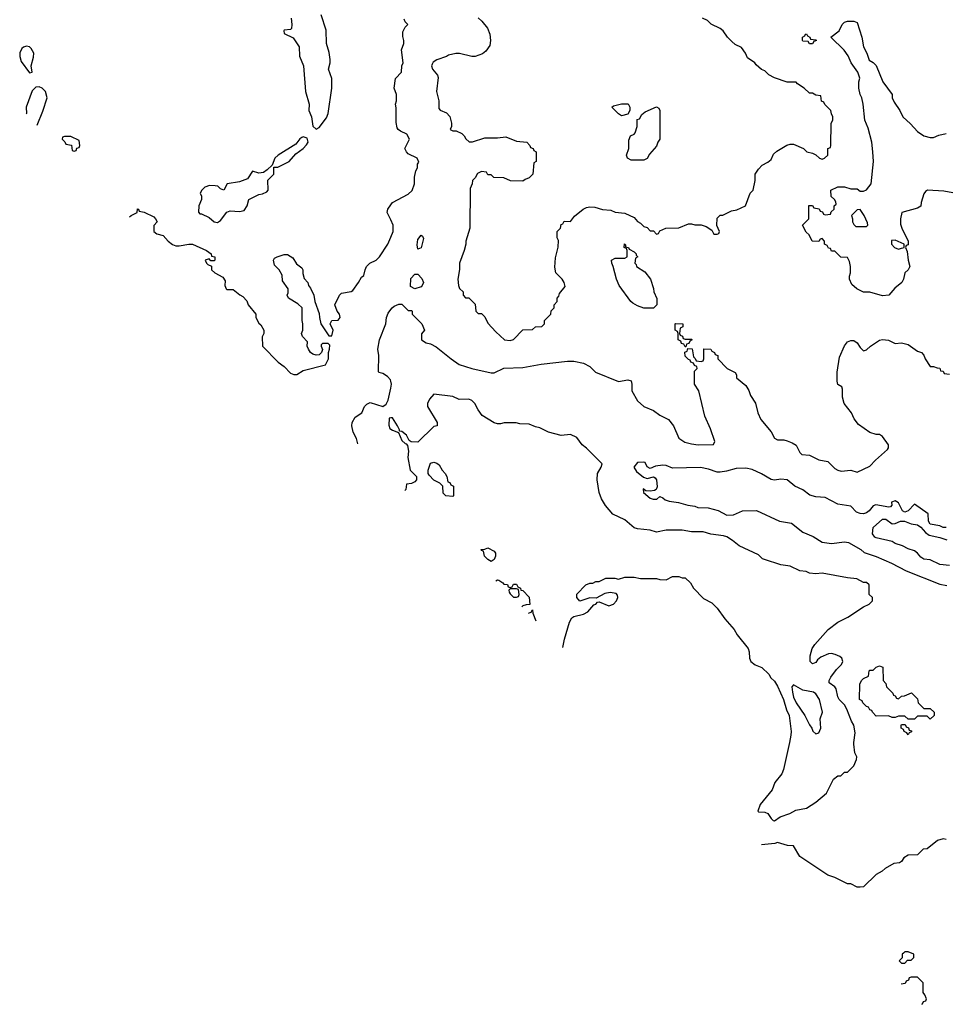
# Model space of a CAD drawing. Header units: inches. Extents: x 1793389 to 1900389, y 320802 to 470796.
# Tile 2 of 256: x 1817668 to 1823484, y 358356 to 364540. Entities that reach past the tile are written whole.
import ezdxf

# ---------------------------------------------------------------- set-up
doc = ezdxf.new("R2010")
doc.units = ezdxf.units.IN
doc.header["$MEASUREMENT"] = 0
for name, color, linetype in [('B8316', 7, 'Continuous'), ('B8325', 7, 'Continuous'), ('B8326', 7, 'Continuous')]:
    doc.layers.add(name, color=color, linetype=linetype)

msp = doc.modelspace()

# ---------------------------------------------------------------- linework, layer by layer
at = {"layer": 'B8316', "color": 2}
for points, elevation in [([(1819374, 364550), (1819378.8, 364510), (1819376, 364484), (1819370, 364478), (1819330, 364474), (1819326.8, 364470), (1819330, 364454), (1819386, 364426), (1819424.7, 364370), (1819426.8, 364310), (1819450.5, 364250), (1819464, 364090), (1819486, 364010), (1819484.7, 363970), (1819501, 363930), (1819511.1, 363871.1), (1819530, 363852), (1819550, 363862), (1819595.9, 363924.1), (1819606, 363950), (1819629.1, 364109.1), (1819629, 364170), (1819609, 364230), (1819619, 364270), (1819619, 364290), (1819613.6, 364333.6), (1819595.3, 364390), (1819593.6, 364473.6), (1819562, 364570)], 242), ([(1817790, 364119.3), (1817770, 364116), (1817747.1, 364092.9), (1817708.9, 363991.1), (1817710.4, 363950), (1817709.7, 363946.6)], 242), ([(1817778.5, 363878.3), (1817814.1, 363965.8), (1817840.7, 364050), (1817829.6, 364089.6), (1817809.6, 364109.6), (1817790, 364119.3)], 242), ([(1820000, 363282.9), (1819978, 363330), (1819982, 363350), (1820000, 363376.6)], 238), ([(1818359.1, 363301.4), (1818368.9, 363311.1), (1818406, 363330), (1818407.3, 363352.7), (1818414, 363350), (1818418, 363338), (1818450, 363332), (1818510, 363302), (1818522, 363290), (1818532, 363270), (1818512, 363248), (1818511.3, 363210), (1818530, 363196), (1818570, 363184.7), (1818601, 363150), (1818628.1, 363128.1), (1818650, 363120.7), (1818670, 363120.7), (1818730, 363131), (1818754, 363130), (1818842, 363090), (1818872, 363070), (1818874, 363054), (1818894, 363050), (1818894, 363030), (1818890, 363026), (1818870, 363026), (1818858, 363038), (1818834, 363030), (1818842, 363010), (1818850, 363002), (1818872.7, 362992.7), (1818874, 362970), (1818894, 362950), (1818943.6, 362923.6), (1818959.6, 362899.6), (1818958, 362870), (1818964.7, 362850), (1818970, 362846), (1819010, 362844.7), (1819051.1, 362811.1), (1819070, 362802), (1819095.3, 362775.3), (1819104.7, 362750), (1819151.3, 362690), (1819152, 362670), (1819170, 362634), (1819183.6, 362623.6), (1819202, 362590), (1819202, 362570), (1819192.7, 362547.3), (1819194, 362490), (1819291.3, 362390), (1819330, 362361), (1819370, 362321), (1819390, 362311), (1819410, 362311), (1819450, 362336), (1819590, 362372), (1819608.7, 362410), (1819608, 362450), (1819615.3, 362470), (1819616.4, 362496.4), (1819607.3, 362507.3), (1819570, 362506), (1819562, 362498), (1819562, 362490), (1819571.6, 362468.4), (1819564.7, 362450), (1819550, 362435.3), (1819530, 362434), (1819510, 362439), (1819495.3, 362450), (1819482, 362470), (1819475.3, 362490), (1819476.4, 362516.4), (1819446, 362550), (1819438, 362570), (1819448, 362590), (1819448, 362630), (1819442, 362650), (1819442, 362730), (1819415.5, 362755.5), (1819358, 362790), (1819348, 362810), (1819354.6, 362825.4), (1819355.3, 362850), (1819320.4, 362900.4), (1819316.4, 362936.4), (1819298, 362970), (1819270, 362998), (1819262, 363030), (1819270, 363042), (1819286, 363050), (1819330, 363064.7), (1819350, 363066), (1819384.5, 363044.5), (1819407.1, 363007.1), (1819440.7, 362980.7), (1819446.8, 362970), (1819446.8, 362946.8), (1819454.8, 362914.8), (1819478, 362890), (1819482, 362870), (1819494.4, 362854.4), (1819516, 362810), (1819522, 362770), (1819550, 362694), (1819551, 362670), (1819561, 362630), (1819610, 362554), (1819630, 362554), (1819638, 362590), (1819618, 362630), (1819630, 362651.3), (1819670, 362652), (1819682, 362670), (1819678, 362690), (1819662, 362710), (1819649, 362750), (1819678, 362810), (1819690, 362822), (1819750, 362832), (1819760.4, 362839.6), (1819798, 362890), (1819816.4, 362923.6), (1819830, 362934), (1819838, 362970), (1819848, 362990), (1819868, 363010), (1819908, 363030), (1819928.7, 363050), (1819982, 363130), (1820000, 363173.2)], 238), ([(1820000, 362269.2), (1819997.6, 362277.6), (1819979.8, 362299.7), (1819950, 362317.2), (1819924.7, 362324.7), (1819922, 362330), (1819925.2, 362430), (1819919.3, 362470), (1819929, 362530), (1819969, 362630), (1819973.2, 362670), (1819983.7, 362696.3), (1820000, 362718.9)], 234), ([(1819793, 361876.6), (1819784, 361910), (1819764, 361950), (1819755.3, 361990), (1819758, 362010), (1819776.4, 362043.6), (1819818, 362070), (1819835.3, 362110), (1819850, 362124.7), (1819870, 362134.8), (1819950, 362111), (1819970, 362124.7), (1819982.7, 362150), (1820000, 362226.1)], 234), ([(1820000, 362038.5), (1819990, 362038), (1819987.5, 361992.5), (1819993.4, 361973.4), (1820000, 361968.9)], 234)]:
    msp.add_lwpolyline(points, dxfattribs=dict(at, elevation=elevation))
at = {"layer": 'B8316', "color": 2, "elevation": 242}
for points in [[(1817710, 364373.2), (1817692.5, 364367.5), (1817681.7, 364358.3), (1817668.5, 364331.5), (1817668, 364308), (1817677.1, 364277.1), (1817730, 364206), (1817746, 364210), (1817739.3, 364250), (1817755.3, 364304.7), (1817757, 364330), (1817740.1, 364360.1), (1817730, 364369.3)], [(1817990, 363806), (1817950, 363806), (1817938, 363802), (1817934, 363790), (1817952.7, 363772.7), (1817958, 363758), (1817992.7, 363752.7), (1817998, 363718), (1818010, 363714), (1818022, 363718), (1818027.3, 363732.7), (1818042, 363738), (1818046, 363750), (1818042, 363782)], [(1819450, 363803.7), (1819440.4, 363799.6), (1819428.3, 363791.7), (1819402.5, 363757.5), (1819292, 363690), (1819272, 363670), (1819254, 363626), (1819223.6, 363596.4), (1819199.6, 363580.4), (1819170, 363575.3), (1819130, 363588), (1819099, 363541), (1819050, 363520.9), (1818971.1, 363508.9), (1818950, 363468.7), (1818930, 363478), (1818913.6, 363493.6), (1818896.5, 363496.5), (1818861.4, 363498.6), (1818830.9, 363489.1), (1818812, 363470), (1818802, 363450), (1818811.1, 363431.1), (1818811, 363411), (1818793.4, 363370), (1818791, 363331), (1818801, 363321), (1818810, 363321), (1818858.4, 363298.4), (1818890, 363271.3), (1818910, 363266.8), (1818930, 363278), (1818970, 363330.8), (1818990, 363338.8), (1819050, 363334.8), (1819079, 363341), (1819098, 363370), (1819108.7, 363411.3), (1819170, 363442), (1819194.6, 363445.4), (1819222, 363458), (1819228.7, 363470), (1819228, 363532), (1819266, 363570), (1819266, 363614), (1819290, 363614), (1819362, 363650), (1819402.5, 363697.5), (1819450, 363730.8), (1819470, 363754), (1819480.7, 363770), (1819475.1, 363795.1)]]:
    msp.add_lwpolyline(points, close=True, dxfattribs=at)
at = {"layer": 'B8325', "color": 2}
for points, elevation in [([(1822504.5, 360000), (1822467.7, 359830), (1822456.7, 359803.3), (1822413, 359750), (1822396.4, 359703.6), (1822322, 359610), (1822306, 359570), (1822310, 359564.7), (1822350, 359562), (1822370, 359554.8), (1822390, 359522), (1822402, 359510), (1822411.7, 359508.3), (1822445.6, 359534.4), (1822506.6, 359553.4), (1822545.6, 359574.4), (1822612.9, 359587.1), (1822670, 359626), (1822738, 359682), (1822782, 359770), (1822810, 359791.3), (1822828, 359792), (1822850, 359814), (1822870, 359814), (1822910, 359854), (1822927.3, 359892.7), (1822928, 359910), (1822916.4, 359936.4), (1822908.7, 359990), (1822910, 360000)], 234), ([(1823490, 359391.3), (1823470, 359396), (1823435.5, 359384.5), (1823370, 359332), (1823346, 359330), (1823310, 359294), (1823250, 359292), (1823223.1, 359276.9), (1823210, 359254), (1823196.4, 359243.6), (1823160.4, 359239.6), (1823106, 359210), (1823088.4, 359191.6), (1823048.9, 359171.1), (1822970, 359094), (1822950, 359092), (1822930, 359092), (1822890, 359112), (1822870, 359112), (1822790, 359152), (1822746.4, 359166.4), (1822570, 359284.7), (1822530, 359351.3), (1822492.7, 359352.7), (1822430, 359372), (1822414, 359366), (1822330, 359358), (1822328.8, 359357)], 230), ([(1823336.1, 358356.1), (1823342, 358358), (1823347.3, 358372.7), (1823362, 358378), (1823366, 358390), (1823356.4, 358416.4), (1823346, 358430), (1823346, 358490), (1823310, 358526), (1823270, 358526), (1823258, 358522), (1823252.7, 358507.3), (1823238, 358502), (1823232.7, 358487.3), (1823207.9, 358483.5)], 230)]:
    msp.add_lwpolyline(points, dxfattribs=dict(at, elevation=elevation))
at = {"layer": 'B8325', "color": 2, "elevation": 230}
msp.add_lwpolyline([(1823250, 358686), (1823230, 358686), (1823222, 358678), (1823214, 358670), (1823212.7, 358647.3), (1823194, 358630), (1823210, 358614), (1823230, 358614), (1823247.3, 358632.7), (1823270, 358634), (1823278, 358642), (1823286, 358650), (1823286, 358670)], close=True, dxfattribs=at)
at = {"layer": 'B8326', "color": 2}
for points, elevation in [([(1820550, 364551.3), (1820571.3, 364530), (1820607.1, 364487.1), (1820622.8, 364450), (1820626.8, 364410), (1820622, 364378), (1820598, 364342), (1820575.3, 364324.7), (1820530, 364308.7), (1820510, 364308.7), (1820431.6, 364328.4), (1820408.4, 364328.4), (1820362.8, 364317.2), (1820350, 364308.7), (1820290, 364288.7), (1820267.1, 364272.9), (1820259.8, 364260.2), (1820256, 364250), (1820262, 364230), (1820292.4, 364192.4), (1820297, 364177), (1820287.6, 364090), (1820302, 364030), (1820302.8, 363982.8), (1820310, 363972), (1820350, 363954), (1820371.6, 363931.6), (1820382, 363890), (1820382, 363870), (1820374, 363850), (1820390, 363842), (1820410, 363842), (1820445.4, 363825.4), (1820462, 363810), (1820471.6, 363791.6), (1820492.7, 363772.7), (1820512.7, 363772.7), (1820590, 363798), (1820670, 363798), (1820723.6, 363803.6), (1820790, 363778), (1820854, 363770), (1820874, 363750), (1820878, 363738), (1820894, 363730), (1820898, 363718), (1820914, 363710), (1820914, 363650), (1820898, 363642), (1820892, 363570), (1820870, 363546), (1820843.6, 363536.4), (1820830, 363526), (1820752.7, 363527.3), (1820710, 363546), (1820648.4, 363548.4), (1820630, 363566), (1820610, 363566), (1820602, 363582), (1820570, 363586), (1820545.4, 363574.6), (1820530, 363546), (1820514, 363530), (1820512, 363510), (1820499.6, 363480.4), (1820496, 363230), (1820471.3, 363150), (1820471.3, 363130), (1820462, 363090), (1820432, 363010), (1820431.6, 362971.6), (1820421, 362910), (1820424.7, 362870), (1820431.6, 362851.6), (1820454, 362830), (1820454, 362810), (1820470, 362794), (1820490, 362794), (1820530, 362754), (1820534, 362710), (1820550, 362694), (1820570, 362694), (1820590, 362674), (1820610, 362634), (1820659.6, 362579.6), (1820714, 362530), (1820750, 362524.7), (1820770, 362532), (1820830, 362592), (1820890, 362594), (1820908.4, 362611.6), (1820950, 362614), (1820966, 362630), (1820966, 362650), (1821006, 362690), (1821008.4, 362711.6), (1821026, 362730), (1821026, 362750), (1821046, 362770), (1821046, 362790), (1821056.4, 362803.6), (1821060.4, 362819.6), (1821095.3, 362864.7), (1821089, 362890), (1821076, 362910), (1821037.2, 362950), (1821030, 362986), (1821034.8, 363045.2), (1821052.3, 363112.3), (1821054, 363154), (1821046, 363170), (1821046, 363210), (1821066, 363230), (1821070, 363254), (1821082, 363258), (1821090, 363274), (1821130, 363272), (1821154.2, 363305.8), (1821209.7, 363350.4), (1821230, 363360.4), (1821250, 363363.8), (1821282, 363362), (1821330, 363348), (1821382.8, 363342.8), (1821410, 363331.3), (1821470, 363324.7), (1821530, 363298), (1821550, 363272), (1821570, 363262), (1821590, 363242), (1821610, 363234), (1821630, 363214), (1821650, 363214), (1821670, 363194), (1821682, 363198), (1821690, 363214), (1821728.4, 363231.6), (1821810, 363232), (1821870, 363258), (1821890, 363258), (1821911.1, 363251.1), (1821950.9, 363250.9), (1821982, 363242), (1822018, 363218), (1822030, 363194), (1822050, 363194), (1822062, 363198), (1822066, 363210), (1822048, 363248), (1822050, 363294), (1822070, 363312), (1822087.3, 363312.7), (1822140.4, 363339.6), (1822174.6, 363345.4), (1822228.4, 363371.6), (1822258, 363450), (1822278, 363470), (1822288.7, 363530), (1822288.7, 363570), (1822310, 363602), (1822333.6, 363626.4), (1822370, 363644.7), (1822390, 363662), (1822404.7, 363695.3), (1822424.7, 363715.3), (1822488.4, 363751.6), (1822510, 363758), (1822530, 363758), (1822594, 363730), (1822614, 363710), (1822650, 363702), (1822671.6, 363691.6), (1822694, 363670), (1822710, 363664.7), (1822726, 363670), (1822746, 363690), (1822746, 363730), (1822762, 363738), (1822766, 363750), (1822768, 363890), (1822778, 363910), (1822778, 363930), (1822768.4, 363948.4), (1822766, 363970), (1822727.3, 364007.3), (1822722, 364022), (1822707.3, 364027.3), (1822702, 364062), (1822670, 364066), (1822650, 364078), (1822630, 364078), (1822598, 364110), (1822556.4, 364136.4), (1822547.3, 364147.3), (1822490, 364148), (1822410, 364175.3), (1822374.6, 364194.6), (1822350, 364218), (1822330, 364228), (1822296.4, 364256.4), (1822288, 364270), (1822241.2, 364301.2), (1822228.7, 364330), (1822204.7, 364364.7), (1822164.7, 364384.7), (1822142, 364402), (1822115.3, 364430), (1822088.7, 364470), (1822070, 364484), (1822012.3, 364512.3), (1821990, 364534), (1821958, 364550)], 238), ([(1820000, 363376.6), (1820010, 363391.3), (1820110, 363444.7), (1820133.6, 363466.4), (1820148.4, 363508.4), (1820148.9, 363551.1), (1820158, 363590), (1820168, 363610), (1820168.4, 363631.6), (1820175.3, 363644.7), (1820166, 363670), (1820110, 363698), (1820098, 363710), (1820088, 363730), (1820118, 363790), (1820100.4, 363820.4), (1820060.2, 363840.2), (1820046, 363850), (1820040.4, 363860.4), (1820034.6, 363894.6), (1820034.6, 363985.4), (1820029, 364010), (1820035.3, 364030), (1820035.3, 364070), (1820022, 364110), (1820029, 364170), (1820068, 364210), (1820068.7, 364250), (1820078, 364270), (1820068, 364350), (1820082, 364390), (1820082, 364410), (1820074.6, 364434.6), (1820075.3, 364464.7), (1820090, 364494), (1820106, 364510), (1820090, 364526), (1820083.1, 364543.1)], 238), ([(1823532.1, 363452.1), (1823476, 363464), (1823371.6, 363468.4), (1823359.6, 363460.4), (1823350, 363446), (1823332.7, 363392.7), (1823330, 363368), (1823310, 363355.3), (1823211.6, 363328.4), (1823202, 363290), (1823203.6, 363256.4), (1823211.3, 363230), (1823251.3, 363150), (1823250, 363126), (1823238, 363122), (1823234, 363110), (1823244.7, 363084.7), (1823250.4, 363030), (1823260.7, 362990), (1823250.8, 362970), (1823230.5, 362949.5), (1823220.7, 362910), (1823210.6, 362889.4), (1823167.1, 362852.9), (1823130, 362809.2), (1823090, 362805.2), (1823010, 362828.7), (1822970, 362829), (1822928, 362850), (1822896.4, 362876.4), (1822882, 362910), (1822882, 362930), (1822888.9, 362951.1), (1822889, 362990), (1822882, 363022), (1822870, 363046), (1822828.4, 363048.4), (1822790, 363086), (1822770, 363086), (1822762, 363102), (1822750, 363106), (1822742, 363122), (1822726, 363130), (1822726, 363150), (1822710, 363166), (1822698, 363162), (1822690, 363146), (1822648, 363150), (1822628.4, 363188.4), (1822610, 363206), (1822588, 363250), (1822626, 363290), (1822627.3, 363372.7), (1822650, 363374), (1822658, 363358), (1822692.7, 363352.7), (1822698, 363338), (1822712.7, 363332.7), (1822718, 363318), (1822730, 363314), (1822762, 363318), (1822767.3, 363332.7), (1822786, 363350), (1822786, 363370), (1822798, 363382), (1822796.4, 363396.4), (1822788, 363410), (1822768, 363430), (1822766, 363470), (1822809.2, 363490.8), (1822850, 363491), (1822890, 363478), (1822930, 363478), (1822950, 363462), (1822970, 363462), (1822990, 363472), (1823019, 363510), (1823032.7, 363650), (1823029, 363710), (1823022, 363770), (1822998.6, 363858.6), (1822979, 363910), (1822969, 364010), (1822959, 364050), (1822949.2, 364070), (1822941.2, 364110), (1822942, 364150), (1822947.3, 364172.7), (1822935.3, 364210), (1822892.7, 364270), (1822872.9, 364312.9), (1822849.3, 364349.3), (1822766, 364430), (1822817.2, 364470), (1822835.3, 364510), (1822850, 364524.7), (1822870, 364531.3), (1822910, 364531), (1822930, 364522), (1822959.1, 364430), (1822970.8, 364370), (1822991.3, 364330), (1823006, 364286), (1823030, 364272), (1823050, 364252), (1823091.3, 364150), (1823151.3, 364070), (1823151.3, 364050), (1823162, 364022), (1823198, 363970), (1823218, 363930), (1823266.4, 363886.4), (1823310, 363838), (1823350, 363811.3), (1823390, 363801), (1823410, 363801), (1823444.7, 363815.3), (1823490, 363826)], 234), ([(1820000, 363173.2), (1820015.3, 363210), (1820015.3, 363250), (1820000, 363282.9)], 238), ([(1820000, 362718.9), (1820008, 362730), (1820020.2, 362739.8), (1820050, 362754), (1820070, 362754), (1820110, 362714), (1820130, 362714), (1820134, 362710), (1820134, 362690), (1820194, 362630), (1820212, 362590), (1820192.7, 362567.3), (1820192, 362530), (1820222, 362510), (1820250, 362504), (1820285.8, 362485.8), (1820378.8, 362410), (1820430, 362374.8), (1820508.4, 362348.4), (1820630, 362322.8), (1820650, 362322.8), (1820710, 362351), (1820830, 362354.8), (1820944.1, 362375.9), (1821110, 362396), (1821150, 362396), (1821210, 362382), (1821250, 362362), (1821286.4, 362326.4), (1821430, 362266.8), (1821490, 362278), (1821510, 362272), (1821514.8, 362250), (1821514.8, 362210), (1821550, 362146), (1821590, 362111), (1821650, 362084.7), (1821690, 362056), (1821744.7, 362030), (1821776, 361990), (1821810, 361912), (1821847.1, 361887.1), (1821890, 361876), (1821930.9, 361870.9), (1822028, 361872), (1822035.3, 361890), (1822009, 361970), (1821974, 362050), (1821935.3, 362210), (1821908.7, 362250), (1821908, 362332), (1821926, 362350), (1821922, 362362), (1821907.3, 362367.3), (1821902, 362382), (1821886, 362390), (1821882, 362402), (1821870, 362406), (1821850, 362426), (1821848, 362452), (1821862, 362458), (1821866, 362474), (1821892.7, 362472.7), (1821902, 362422), (1821912.7, 362412.7), (1821918, 362398), (1821950, 362394), (1821962, 362398), (1821966, 362410), (1821967.3, 362472.7), (1822011.6, 362471.6), (1822018, 362458), (1822034, 362450), (1822038, 362438), (1822054, 362430), (1822054, 362410), (1822114, 362350), (1822163.6, 362323.6), (1822171.3, 362310), (1822172, 362290), (1822230, 362242), (1822250.7, 362210.7), (1822260.7, 362180.7), (1822290.7, 362130.7), (1822306, 362070), (1822326, 362030), (1822390, 361952), (1822410.9, 361910.9), (1822430, 361901), (1822470, 361901), (1822490, 361896), (1822522, 361882), (1822546.8, 361866.8), (1822570, 361822), (1822582, 361810), (1822630, 361806), (1822690, 361776), (1822745.4, 361765.4), (1822790, 361722), (1822810, 361711.3), (1822830, 361704.7), (1822890, 361711.3), (1822930, 361698), (1823010, 361736), (1823045.6, 361774.4), (1823120.4, 361839.6), (1823128, 361850), (1823128, 361870), (1823090, 361922), (1823070, 361934), (1823050, 361935.3), (1823010, 361948), (1822938, 361998), (1822912.5, 362032.5), (1822894, 362070), (1822849, 362130), (1822839.3, 362170), (1822839.3, 362219.3), (1822833.2, 362233.2), (1822809.3, 362249.3), (1822804, 362270), (1822805.6, 362325.6), (1822820.2, 362419.8), (1822850, 362491.3), (1822870, 362516), (1822890, 362526), (1822910, 362526), (1822930, 362511), (1822950, 362481), (1822970, 362461), (1822990, 362466), (1823014, 362490), (1823070, 362526.8), (1823089.1, 362530.9), (1823127.1, 362527.1), (1823170, 362506), (1823210, 362511), (1823250, 362501), (1823310, 362458), (1823334, 362450), (1823350, 362434), (1823358, 362410), (1823390, 362362), (1823410, 362362), (1823432.7, 362352.7), (1823450, 362352), (1823454, 362334), (1823471.6, 362331.6), (1823478, 362318), (1823510, 362314)], 234), ([(1820000, 362226.1), (1820005.4, 362250), (1820000, 362269.2)], 234), ([(1822910, 360000), (1822918, 360062), (1822910, 360108.7), (1822894.7, 360134.7), (1822866.3, 360210), (1822850, 360237), (1822818, 360270), (1822808, 360288), (1822798, 360338), (1822790, 360349.6), (1822755.1, 360375.1), (1822754, 360390), (1822765.1, 360410), (1822800.6, 360459.4), (1822831.8, 360490), (1822840.7, 360510), (1822834.5, 360530), (1822821.3, 360541.3), (1822792.7, 360552.7), (1822770, 360558.3), (1822750, 360557.4), (1822703, 360537), (1822680.9, 360519.1), (1822670, 360502.7), (1822650, 360495.3), (1822635.3, 360510), (1822634.6, 360545.4), (1822648.7, 360590), (1822664.7, 360615.3), (1822748.7, 360710), (1822810, 360756), (1822872.1, 360787.9), (1822970, 360852), (1823006, 360870), (1823026, 360890), (1823026, 360910), (1823006, 360930), (1823006, 360990), (1822990, 361006), (1822970, 361006), (1822928.4, 361028.4), (1822870, 361034), (1822710, 361064), (1822670, 361059), (1822630, 361064), (1822610, 361074), (1822570, 361078), (1822510, 361108), (1822450, 361115.3), (1822348.9, 361148.9), (1822334.6, 361154.6), (1822310, 361178), (1822190, 361235.3), (1822148, 361270), (1822112.1, 361292.1), (1822090, 361299.3), (1822010, 361308.7), (1821963.1, 361323.1), (1821890, 361324), (1821830, 361334), (1821730, 361334), (1821670, 361322), (1821630, 361334), (1821550, 361342), (1821530, 361348.7), (1821470, 361399), (1821394.8, 361434.8), (1821349.4, 361489.4), (1821324, 361530), (1821309, 361570), (1821297.2, 361650), (1821299, 361690), (1821322, 361730), (1821328, 361750), (1821230, 361848.7), (1821202, 361870), (1821170, 361915.3), (1821130, 361935.3), (1821071.1, 361928.9), (1820990, 361949), (1820936.5, 361976.5), (1820910, 361982), (1820870, 361999), (1820810, 362002), (1820788.4, 362008.4), (1820711.6, 362008.4), (1820690, 362002), (1820670, 362002), (1820650, 362008.7), (1820573.6, 362053.6), (1820548.7, 362090), (1820529, 362130), (1820510, 362149), (1820490, 362157.2), (1820430, 362155.3), (1820390, 362173.2), (1820270, 362188.7), (1820242.5, 362157.5), (1820231, 362130), (1820231.1, 362111.1), (1820292, 362010), (1820291.6, 361988.4), (1820270, 361986), (1820170, 361886), (1820128, 361888), (1820116.4, 361896.4), (1820099, 361930), (1820070, 361952.7), (1820055.3, 361955.3), (1820055.3, 361964.7), (1820042, 361990), (1820010, 362039), (1820000, 362038.5)], 234), ([(1820000, 361968.9), (1820010, 361962), (1820047.5, 361947.5), (1820070, 361898), (1820090, 361878), (1820096.9, 361876.9), (1820104.7, 361864.7), (1820110.8, 361830.8), (1820106, 361790), (1820122, 361710), (1820162, 361670), (1820162, 361650), (1820150, 361638), (1820130, 361628), (1820098, 361622), (1820094, 361590), (1820087.8, 361583.8)], 234), ([(1823490, 361351), (1823470, 361350.7), (1823450, 361360.5), (1823390, 361370.8), (1823379.3, 361390), (1823375.9, 361435.9), (1823290, 361498), (1823250, 361454.8), (1823230, 361446.7), (1823215.9, 361455.9), (1823190, 361504.7), (1823170, 361518), (1823146, 361510), (1823148, 361490), (1823139, 361481), (1823130, 361478), (1823047.2, 361492.8), (1823030, 361486.8), (1823005.4, 361454.6), (1822990, 361442), (1822970, 361437.1), (1822950, 361438.4), (1822927.1, 361447.1), (1822890, 361484), (1822810, 361496.3), (1822730, 361539.1), (1822670, 361543.1), (1822632.9, 361552.9), (1822590, 361586.8), (1822538, 361610), (1822490.4, 361650.4), (1822450, 361654.4), (1822410, 361648.4), (1822390, 361652.2), (1822330, 361688), (1822270, 361714.8), (1822230, 361724), (1822170, 361722), (1822110, 361704), (1822070, 361699.1), (1822050, 361699.1), (1821997, 361717), (1821946.9, 361726.9), (1821770, 361724), (1821730, 361741), (1821710, 361742.8), (1821663.7, 361736.3), (1821630, 361722), (1821611.6, 361731.6), (1821598, 361758), (1821590, 361762), (1821550, 361758), (1821528, 361730), (1821543.1, 361703.1), (1821587.3, 361667.3), (1821610, 361658), (1821650, 361668.7), (1821662, 361662), (1821668.7, 361650), (1821672.9, 361607.1), (1821668, 361590), (1821657.2, 361582.8), (1821630, 361578), (1821602, 361582), (1821586, 361594), (1821588, 361570), (1821630, 361535.3), (1821649.1, 361529.1), (1821670.9, 361529.1), (1821690, 361546), (1821710, 361538), (1821724.7, 361524.7), (1821750, 361515.3), (1821808.4, 361508.4), (1821866, 361490), (1821910, 361484), (1821930, 361475.3), (1821993.6, 361473.6), (1822056.5, 361456.5), (1822111.1, 361428.9), (1822154, 361430), (1822210, 361455.3), (1822297.6, 361457.6), (1822442, 361390), (1822517.3, 361377.2), (1822590, 361322), (1822653.6, 361293.6), (1822710, 361259.5), (1822770, 361249.5), (1822850, 361260.9), (1822875.9, 361255.9), (1822952.5, 361212.5), (1822973.6, 361193.6), (1823050, 361169.2), (1823146.3, 361126.3), (1823238.3, 361078.3), (1823450, 360995.1), (1823493, 360987)], 230), ([(1823510, 361112.1), (1823450, 361118.9), (1823390, 361147.3), (1823350, 361151.8), (1823330, 361164.5), (1823309.7, 361189.7), (1823290, 361205.1), (1823250, 361217), (1823214.7, 361234.7), (1823170, 361249.6), (1823150, 361262), (1823050, 361285.1), (1823040.9, 361290), (1823026, 361310), (1823030, 361350.8), (1823090, 361402.8), (1823110, 361402.8), (1823150, 361374), (1823170, 361376.3), (1823202, 361390), (1823228.5, 361391.5), (1823270, 361374.4), (1823310, 361366.4), (1823330, 361352.7), (1823359.4, 361319.4), (1823383.4, 361303.4), (1823450, 361288.4), (1823493.3, 361273.3)], 226), ([(1820659, 361016.1), (1820670, 361022), (1820679.6, 361019.6), (1820703.6, 361003.6), (1820710, 360994), (1820732.7, 360992.7), (1820738, 360978), (1820750, 360974)], 234), ([(1821080.8, 360597), (1821092, 360650), (1821123.2, 360756.8), (1821137.2, 360782.8), (1821149.1, 360790.9), (1821210, 360805.5), (1821238.3, 360821.7), (1821275.5, 360864.5), (1821288, 360870), (1821298, 360882), (1821310, 360884.7), (1821370, 360859.3), (1821399.3, 360870), (1821418, 360890), (1821426, 360910), (1821424.7, 360924.7), (1821415.5, 360935.5), (1821378, 360942), (1821344.5, 360935.5), (1821290, 360906), (1821250, 360908.7), (1821188.4, 360888.4), (1821168, 360910), (1821168.9, 360931.1), (1821226, 360990), (1821250, 361002), (1821270, 361002), (1821288.4, 361011.6), (1821310, 361012), (1821351.6, 361031.6), (1821408.4, 361031.6), (1821430, 361026), (1821470, 361038), (1821530, 361038), (1821570, 361031.3), (1821670, 361031.3), (1821690, 361024.7), (1821730, 361022), (1821770, 361042), (1821810, 361042), (1821830, 361034), (1821850, 361034), (1821883.6, 361003.6), (1821902, 360970), (1821965.4, 360905.4), (1822016.8, 360876.8), (1822050, 360844.7), (1822098, 360778), (1822158, 360710), (1822176.9, 360676.9), (1822244.7, 360590), (1822251.3, 360570), (1822254, 360530), (1822263, 360510), (1822288.9, 360488.9), (1822330.4, 360470.4), (1822374.8, 360430), (1822387.5, 360407.5), (1822410, 360384.7), (1822430, 360354.8), (1822467.3, 360270), (1822486, 360206), (1822502.8, 360170), (1822514.8, 360070), (1822514.4, 360045.6), (1822504.5, 360000)], 234), ([(1820750, 360974), (1820762, 360978), (1820770, 360994), (1820790, 360994), (1820798, 360978), (1820814, 360970), (1820818, 360958), (1820830, 360954), (1820870, 360914), (1820872.7, 360867.3), (1820850, 360866), (1820830, 360858), (1820824.1, 360852.1)], 234), ([(1820866.2, 360810.2), (1820870, 360814), (1820882, 360818), (1820890, 360834), (1820892.7, 360812.7), (1820911.4, 360765.4)], 234)]:
    msp.add_lwpolyline(points, dxfattribs=dict(at, elevation=elevation))
for points, elevation in [([(1822630, 364388.7), (1822622, 364402), (1822590, 364406), (1822586, 364410), (1822586, 364430), (1822602, 364438), (1822606, 364450), (1822611.1, 364451.1), (1822618, 364438), (1822634, 364430), (1822638, 364418), (1822670, 364414), (1822674, 364410), (1822658, 364402), (1822650, 364388.7)], 234), ([(1821450, 363935.3), (1821430, 363948), (1821388.4, 363991.6), (1821400.4, 363999.6), (1821450, 364011), (1821492, 364012), (1821502, 363990), (1821502, 363970), (1821490, 363946)], 238), ([(1821510, 363658), (1821488, 363670), (1821482, 363690), (1821495.3, 363730), (1821496.4, 363783.6), (1821506, 363810), (1821530, 363822), (1821535.3, 363830), (1821548, 363870), (1821547.3, 363912.7), (1821562, 363918), (1821576.4, 363943.6), (1821598, 363962), (1821670, 363992), (1821683.6, 363983.6), (1821691, 363970), (1821691, 363790), (1821678, 363770), (1821670, 363746), (1821625.4, 363694.6), (1821610, 363668), (1821590, 363658)], 238), ([(1822950, 363348), (1822930, 363346), (1822894, 363310), (1822902, 363290), (1822902, 363270), (1822910, 363254), (1822922, 363242), (1822990, 363242), (1822998, 363250), (1822995.3, 363264.7), (1822975.3, 363310)], 234), ([(1820170, 363098), (1820165.8, 363125.8), (1820170, 363158.8), (1820190, 363186), (1820199.8, 363179.8), (1820206.4, 363166.4), (1820190, 363108)], 234), ([(1821650, 362728), (1821589.2, 362729.2), (1821550, 362742), (1821520.2, 362760.2), (1821508, 362770), (1821435.3, 362870), (1821418, 362910), (1821398, 362990), (1821388, 363010), (1821386, 363030), (1821410, 363042), (1821470, 363042), (1821486, 363050), (1821486, 363090), (1821482, 363102), (1821466, 363110), (1821468.4, 363131.6), (1821474, 363126), (1821474, 363114), (1821494, 363110), (1821498, 363098), (1821530, 363082), (1821542, 363070), (1821542, 363062), (1821552, 363050), (1821538, 363042), (1821534, 363010), (1821542, 363002), (1821544.7, 362990), (1821596.9, 362956.9), (1821631.3, 362910), (1821651.1, 362851.1), (1821652, 362830), (1821671.6, 362788.4), (1821671.6, 362748.4)], 234), ([(1823170, 363155.3), (1823146.4, 363153.6), (1823146, 363130), (1823164.7, 363110), (1823190, 363098.8), (1823210, 363104.7), (1823226, 363110), (1823226, 363130)], 234), ([(1820150, 362848.7), (1820124, 362864), (1820126, 362914), (1820150, 362942), (1820170, 362942), (1820195.3, 362915.3), (1820204.7, 362890), (1820198, 362870), (1820190, 362862)], 234), ([(1821850, 362534), (1821890, 362534), (1821894, 362530), (1821878, 362522), (1821872.7, 362507.3), (1821858, 362502), (1821854, 362486), (1821850, 362486), (1821842, 362502), (1821827.3, 362507.3), (1821822, 362522), (1821806, 362530), (1821806, 362570), (1821802, 362582), (1821786, 362590), (1821786, 362630), (1821790, 362632), (1821834, 362630), (1821834, 362610), (1821818, 362602), (1821814, 362570), (1821818, 362558), (1821832.7, 362552.7), (1821838, 362538)], 234), ([(1820390, 361546), (1820346, 361550), (1820330, 361566), (1820326, 361610), (1820308.4, 361628.4), (1820270, 361648.7), (1820240.2, 361680.2), (1820234, 361690), (1820234, 361710), (1820250, 361754), (1820270, 361762), (1820290, 361754), (1820303.6, 361743.6), (1820322, 361710), (1820342, 361690), (1820352, 361670), (1820358, 361638), (1820370, 361634), (1820378, 361618), (1820394, 361610), (1820394, 361550)], 234), ([(1820630, 361138), (1820608.9, 361148.9), (1820588, 361170), (1820582, 361202), (1820570, 361206), (1820568, 361212), (1820590, 361214), (1820610, 361222), (1820650, 361202), (1820658, 361190), (1820658, 361170), (1820650, 361148.7)], 234), ([(1820790, 360966), (1820750, 360966), (1820742, 360958), (1820743.6, 360943.6), (1820750, 360934), (1820770, 360914), (1820790, 360914), (1820802, 360918), (1820806, 360930), (1820802, 360962)], 234), ([(1823190, 360274), (1823208.4, 360291.6), (1823227.3, 360292.7), (1823271.6, 360311.6), (1823310, 360274), (1823314, 360250), (1823350, 360214), (1823390, 360214), (1823414, 360190), (1823414, 360170), (1823390, 360146), (1823370, 360166), (1823310, 360166), (1823290, 360146), (1823250, 360146), (1823230, 360166), (1823190, 360166), (1823170, 360158), (1823150, 360158), (1823127.3, 360167.3), (1823050, 360166), (1823026, 360190), (1823022, 360202), (1823010, 360206), (1823002, 360222), (1822990, 360226), (1822966, 360250), (1822962, 360262), (1822946, 360270), (1822947.3, 360367.3), (1822958, 360390), (1822970, 360402), (1823002, 360418), (1823006, 360450), (1823010, 360454), (1823030, 360454), (1823050, 360474), (1823070, 360482), (1823092.7, 360472.7), (1823094, 360390), (1823111.6, 360371.6), (1823114, 360350), (1823154, 360310), (1823158, 360298), (1823170, 360294), (1823178, 360278)], 230), ([(1822530, 360362), (1822521, 360350), (1822523.4, 360316.6), (1822530, 360286), (1822546.4, 360250), (1822600.7, 360170), (1822630, 360112), (1822646, 360090), (1822651.6, 360071.6), (1822670, 360054), (1822690, 360062), (1822702, 360090), (1822699, 360150), (1822712.7, 360190), (1822694, 360270), (1822670, 360306.6), (1822655.6, 360315.6), (1822589.7, 360329.6)], 238), ([(1823250, 360048), (1823242, 360062), (1823226, 360070), (1823222, 360082), (1823206, 360090), (1823206, 360110), (1823210, 360114), (1823232.7, 360112.7), (1823238, 360098), (1823252.7, 360092.7), (1823258, 360078), (1823272.7, 360072.7), (1823272.7, 360067.3), (1823258, 360062)], 230)]:
    msp.add_lwpolyline(points, close=True, dxfattribs=dict(at, elevation=elevation))

doc.saveas('drawing.dxf')
